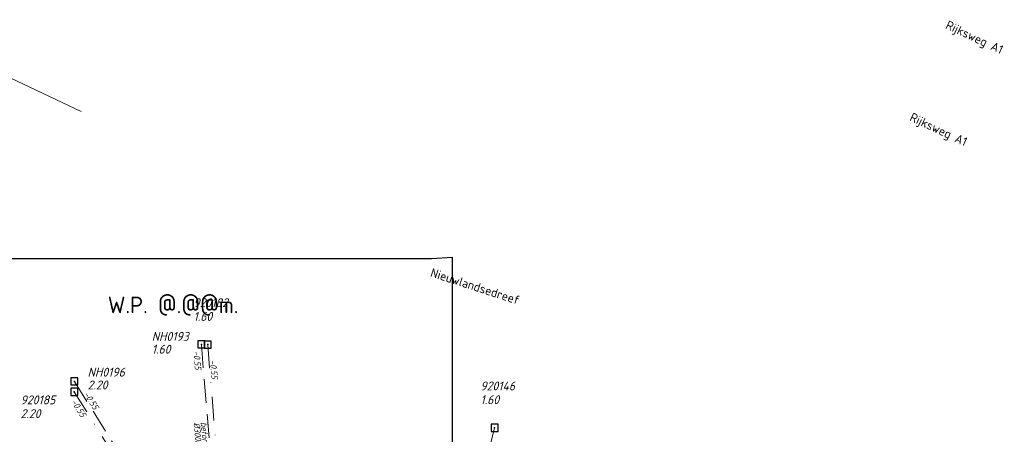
# Model space of a CAD drawing. Header units: metres. Extents: x 152202 to 157341, y 461610 to 468701.
# Tile 233 of 238: x 154447 to 154655, y 468555 to 468643. Entities that reach past the tile are written whole.
import ezdxf
from ezdxf.enums import TextEntityAlignment as Align
from ezdxf.lldxf.tags import DXFTag

# ---------------------------------------------------------------- set-up
doc = ezdxf.new("R2010")
doc.units = ezdxf.units.M
doc.header["$PDMODE"] = 64
doc.header["$PDSIZE"] = 1.5
doc.linetypes.add('RI-HWA', pattern=[7.4, 5, -2.4])
doc.linetypes.add('RI-VWA', pattern=[11, 5, -3, 0, -3])
doc.layers.get('0').update_dxf_attribs({"linetype": 'CONTINUOUS'})
doc.layers.get('DEFPOINTS').update_dxf_attribs({"linetype": 'CONTINUOUS'})
for name, color, linetype, lineweight in [('B-OI-RI-DRUK-G', 190, 'RI-PERS', 18), ('B-OI-RI-HWA-BOB-T18', 150, 'CONTINUOUS', 18), ('B-OI-RI-HWA-MATERIAAL-T18', 150, 'CONTINUOUS', 18), ('B-OI-RI-HWA-PUTDEKSELHOOGTE-T25', 150, 'CONTINUOUS', 25), ('B-OI-RI-HWA-PUTNUMMER-T25', 150, 'CONTINUOUS', 25), ('B-OI-RI-HWA_DIAMETER-T18', 150, 'CONTINUOUS', 18), ('B-OI-RI-HWA_RIOOLPUT-S', 150, 'CONTINUOUS', 25), ('B-OI-RI-HWA_TRANSPORTLEIDING-G', 150, 'RI-HWA', 18), ('B-OI-RI-VWA-BOB-T18', 34, 'CONTINUOUS', 18), ('B-OI-RI-VWA_PUTDEKSELHOOGTE-T25', 34, 'CONTINUOUS', 25), ('B-OI-RI-VWA_PUTNUMMER-T25', 34, 'CONTINUOUS', 25), ('B-OI-RI-VWA_RIOOLPUT-S', 34, 'CONTINUOUS', 25), ('B-OI-RI-VWA_TRANSPORTLEIDING-G', 34, 'RI-VWA', 18), ('B-OI-WH-WATERPEIL-T35', 3, 'CONTINUOUS', 35), ('B-RO-OG-TOPOGRAFIE-T18', 2, 'CONTINUOUS', 18)]:
    doc.layers.add(name, color=color, linetype=linetype, lineweight=lineweight)
doc.styles.add('NLCS-ISO-M200-T18', font='NLCS-ISO.ttf', dxfattribs={"height": 360})
doc.styles.add('NLCS-ISO-M750-T18_CURSIEF', font='NLCS-ISO.ttf', dxfattribs={"oblique": 15, "height": 1.35})
doc.styles.add('NLCS-ISO-M750-T25_CURSIEF', font='NLCS-ISO.ttf', dxfattribs={"oblique": 15, "height": 1.875})
doc.styles.add('NLCS-ISO-M750-T35', font='NLCS-ISO.ttf', dxfattribs={"height": 2.625})
tags = doc.linetypes.add('RI-PERS', pattern='A,7,-2,["P",Standard,S=1.8,R=0,X=-0.5,Y=-0.9],-2,7,-2,[102,NLCS.SHX,S=1,R=180,X=0,Y=0],-2', length=22).pattern_tags.tags
tags[6] = DXFTag(74, 10)

# ---------------------------------------------------------------- blocks, each defined once
blk = doc.blocks.new('ACMAP_ANN_TEMPLATE_hwa-diam')
at = {"style": 'NLCS-ISO-M750-T18_CURSIEF', "oblique": 15}
blk.add_attdef('hwa-diam', (-3.7, -1.3), '', height=1.35, dxfattribs=at)
blk = doc.blocks.new('ACMAP_ANN_TEMPLATE_hwa-materiaal')
at = {"style": 'NLCS-ISO-M750-T18_CURSIEF', "oblique": 15}
blk.add_attdef('hwa-mat', (-3.7, 0.2), '', height=1.35, dxfattribs=at)
blk = doc.blocks.new('ACMAP_ANN_TEMPLATE_hwa-nap-l')
at = {"style": 'NLCS-ISO-M750-T18_CURSIEF', "oblique": 15}
blk.add_attdef('hwa-nap-l', (3.3, 0.2), '', height=1.35, dxfattribs=at)
blk = doc.blocks.new('ACMAP_ANN_TEMPLATE_vwa-nap-l')
at = {"style": 'NLCS-ISO-M750-T18_CURSIEF', "oblique": 15}
blk.add_attdef('vwa-nap-l', (3.3, 0.2), '', height=1.35, dxfattribs=at)
blk = doc.blocks.new('ACMAP_ANN_TEMPLATE_hwa-puth')
at = {"color": 0, "linetype": 'ByBlock', "style": 'NLCS-ISO-M750-T25_CURSIEF', "oblique": 15}
blk.add_attdef('hwa-puth', (-9, -6.8), '', height=1.88, dxfattribs=at)
blk = doc.blocks.new('ACMAP_ANN_TEMPLATE_hwa-putnr')
at = {"color": 0, "linetype": 'ByBlock', "style": 'NLCS-ISO-M750-T25_CURSIEF', "oblique": 15}
blk.add_attdef('hwa-putnr', (-9, -4.1), '', height=1.88, dxfattribs=at)
blk = doc.blocks.new('ACMAP_ANN_TEMPLATE_vwa-puth')
at = {"style": 'NLCS-ISO-M750-T25_CURSIEF', "oblique": 15}
blk.add_attdef('vwa-puth', (-3, 5), '', height=1.88, dxfattribs=at)
blk = doc.blocks.new('ACMAP_ANN_TEMPLATE_vwa-putnr')
at = {"style": 'NLCS-ISO-M750-T25_CURSIEF', "oblique": 15}
blk.add_attdef('vaw-putnr', (-3, 7.9), '', height=1.88, dxfattribs=at)

msp = doc.modelspace()

# ---------------------------------------------------------------- linework, layer by layer
at = {"layer": 'B-OI-RI-DRUK-G'}
msp.add_line((154439.68, 468633.06), (154460.17, 468623.36), dxfattribs=at)
at = {"layer": 'B-OI-RI-HWA_RIOOLPUT-S', "transparency": 33554623}
for p in [(154485.5, 468574.18), (154458.73, 468566.37)]:
    msp.add_point(p, dxfattribs=at)
at = {"layer": 'B-OI-RI-HWA_TRANSPORTLEIDING-G', "transparency": 33554623}
for p, q in [((154485.5, 468574.18), (154489.28, 468528.2)), ((154458.73, 468566.37), (154482.55, 468528.19))]:
    msp.add_line(p, q, dxfattribs=at)
at = {"layer": 'B-OI-RI-VWA_RIOOLPUT-S', "transparency": 33554623}
for p in [(154486.84, 468574.14), (154458.69, 468564.17), (154547.35, 468556.57)]:
    msp.add_point(p, dxfattribs=at)
at = {"layer": 'B-OI-RI-VWA_TRANSPORTLEIDING-G', "transparency": 33554623}
for p, q in [((154486.84, 468574.14), (154490.54, 468528.93)), ((154458.69, 468564.17), (154481.45, 468527.68)), ((154547.35, 468556.57), (154536.31, 468512.93))]:
    msp.add_line(p, q, dxfattribs=at)
at = {"layer": 'DEFPOINTS', "flags": 128}
msp.add_lwpolyline([(154538.475, 468592.51), (154534.045, 468592.212), (154498.906, 468592.212), (154341.406, 468592.212), (154341.406, 468415.211), (154341.406, 468401.644), (154538.475, 468401.644)], close=True, dxfattribs=at)

# ---------------------------------------------------------------- block references
at = {"layer": 'B-OI-RI-HWA-BOB-T18', "transparency": 33554623}
ref = msp.add_blockref('ACMAP_ANN_TEMPLATE_hwa-nap-l', (154483.357, 468576.075), dxfattribs=dict(at, rotation=274.6996978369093))
ref.add_attrib('hwa-nap-l', '-0.55', (154483.826, 468572.803), dxfattribs={"layer": '0', "color": 0, "linetype": 'ByBlock', "height": 1.35, "rotation": 274.6997, "style": 'NLCS-ISO-M750-T18_CURSIEF', "oblique": 15})
ref = msp.add_blockref('ACMAP_ANN_TEMPLATE_hwa-nap-l', (154458.73, 468566.37), dxfattribs=dict(at, rotation=301.9594969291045))
ref.add_attrib('hwa-nap-l', '-0.55', (154460.646, 468563.676), dxfattribs={"layer": '0', "color": 0, "linetype": 'ByBlock', "height": 1.35, "rotation": 301.9595, "style": 'NLCS-ISO-M750-T18_CURSIEF', "oblique": 15})
at = {"layer": 'B-OI-RI-HWA-MATERIAAL-T18', "transparency": 33554623}
ref = msp.add_blockref('ACMAP_ANN_TEMPLATE_hwa-materiaal', (154485.459, 468554.05), dxfattribs=dict(at, rotation=274.6996978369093))
ref.add_attrib('hwa-mat', 'beton', (154485.355, 468557.754), dxfattribs={"layer": '0', "color": 0, "linetype": 'ByBlock', "height": 1.35, "rotation": 274.6997, "style": 'NLCS-ISO-M750-T18_CURSIEF', "oblique": 15})
at = {"layer": 'B-OI-RI-HWA-PUTDEKSELHOOGTE-T25', "transparency": 33554623}
for p, values in [((154484.036, 468579.023), {'hwa-puth': '1.60'}), ((154470.511, 468571.472), {'hwa-puth': '2.20'})]:
    msp.add_blockref('ACMAP_ANN_TEMPLATE_hwa-puth', p, dxfattribs=at).add_auto_attribs(values)
at = {"layer": 'B-OI-RI-HWA-PUTNUMMER-T25', "transparency": 33554623}
for p, values in [((154484.036, 468579.023), {'hwa-putnr': 'NH0193'}), ((154470.511, 468571.472), {'hwa-putnr': 'NH0196'})]:
    msp.add_blockref('ACMAP_ANN_TEMPLATE_hwa-putnr', p, dxfattribs=at).add_auto_attribs(values)
at = {"layer": 'B-OI-RI-HWA_DIAMETER-T18', "transparency": 33554623}
ref = msp.add_blockref('ACMAP_ANN_TEMPLATE_hwa-diam', (154485.459, 468554.05), dxfattribs=dict(at, rotation=274.6996978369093))
ref.add_attrib('hwa-diam', '%%c300mm.', (154483.86, 468557.631), dxfattribs={"layer": '0', "color": 0, "linetype": 'ByBlock', "height": 1.35, "rotation": 274.6997, "style": 'NLCS-ISO-M750-T18_CURSIEF', "oblique": 15})
at = {"layer": 'B-OI-RI-VWA-BOB-T18', "transparency": 33554623}
ref = msp.add_blockref('ACMAP_ANN_TEMPLATE_vwa-nap-l', (154486.84, 468574.14), dxfattribs=dict(at, rotation=274.6786767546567))
ref.add_attrib('vwa-nap-l', '-0.55', (154487.309, 468570.867), dxfattribs={"layer": '0', "color": 0, "linetype": 'ByBlock', "height": 1.35, "rotation": 274.67868, "style": 'NLCS-ISO-M750-T18_CURSIEF', "oblique": 15})
ref = msp.add_blockref('ACMAP_ANN_TEMPLATE_vwa-nap-l', (154456.065, 468564.764), dxfattribs=dict(at, rotation=301.9531318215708))
ref.add_attrib('vwa-nap-l', '-0.55', (154457.981, 468562.07), dxfattribs={"layer": '0', "color": 0, "linetype": 'ByBlock', "height": 1.35, "rotation": 301.95313, "style": 'NLCS-ISO-M750-T18_CURSIEF', "oblique": 15})
at = {"layer": 'B-OI-RI-VWA_PUTDEKSELHOOGTE-T25', "transparency": 33554623}
ref = msp.add_blockref('ACMAP_ANN_TEMPLATE_vwa-puth', (154486.84, 468574.14), dxfattribs=at)
ref.add_attrib('vwa-puth', '1.60', (154483.84, 468579.14), dxfattribs={"layer": '0', "color": 0, "linetype": 'ByBlock', "height": 1.875, "style": 'NLCS-ISO-M750-T25_CURSIEF', "oblique": 15})
ref = msp.add_blockref('ACMAP_ANN_TEMPLATE_vwa-puth', (154547.35, 468556.57), dxfattribs=at)
ref.add_attrib('vwa-puth', '1.60', (154544.35, 468561.57), dxfattribs={"layer": '0', "color": 0, "linetype": 'ByBlock', "height": 1.875, "style": 'NLCS-ISO-M750-T25_CURSIEF', "oblique": 15})
ref = msp.add_blockref('ACMAP_ANN_TEMPLATE_vwa-puth', (154450.382, 468553.626), dxfattribs=at)
ref.add_attrib('vwa-puth', '2.20', (154447.382, 468558.626), dxfattribs={"layer": '0', "color": 0, "linetype": 'ByBlock', "height": 1.875, "style": 'NLCS-ISO-M750-T25_CURSIEF', "oblique": 15})
at = {"layer": 'B-OI-RI-VWA_PUTNUMMER-T25', "transparency": 33554623}
ref = msp.add_blockref('ACMAP_ANN_TEMPLATE_vwa-putnr', (154486.84, 468574.14), dxfattribs=at)
ref.add_attrib('vaw-putnr', '920182', (154483.84, 468582.04), dxfattribs={"layer": '0', "color": 0, "linetype": 'ByBlock', "height": 1.875, "style": 'NLCS-ISO-M750-T25_CURSIEF', "oblique": 15})
ref = msp.add_blockref('ACMAP_ANN_TEMPLATE_vwa-putnr', (154547.35, 468556.57), dxfattribs=at)
ref.add_attrib('vaw-putnr', '920146', (154544.35, 468564.47), dxfattribs={"layer": '0', "color": 0, "linetype": 'ByBlock', "height": 1.875, "style": 'NLCS-ISO-M750-T25_CURSIEF', "oblique": 15})
ref = msp.add_blockref('ACMAP_ANN_TEMPLATE_vwa-putnr', (154450.382, 468553.626), dxfattribs=at)
ref.add_attrib('vaw-putnr', '920185', (154447.382, 468561.526), dxfattribs={"layer": '0', "color": 0, "linetype": 'ByBlock', "height": 1.875, "style": 'NLCS-ISO-M750-T25_CURSIEF', "oblique": 15})

# ---------------------------------------------------------------- texts
at = {"layer": 'B-OI-WH-WATERPEIL-T35', "style": 'NLCS-ISO-M750-T35'}
msp.add_text('W.P. @.@@m.', height=3.5, dxfattribs=at).set_placement((154465.761, 468580.756))
at = {"layer": 'B-RO-OG-TOPOGRAFIE-T18', "style": 'NLCS-ISO-M200-T18'}
for s, rotation, p in [('Rijksweg A1', 334.8, (154648.443, 468638.776)), ('Rijksweg A1', 334.8, (154640.865, 468619.323)), ('Nieuwlandsedreef', 342.1, (154543.237, 468586.443))]:
    msp.add_text(s, height=1.875, rotation=rotation, dxfattribs=at).set_placement(p, align=Align.MIDDLE)

doc.saveas('drawing.dxf')
